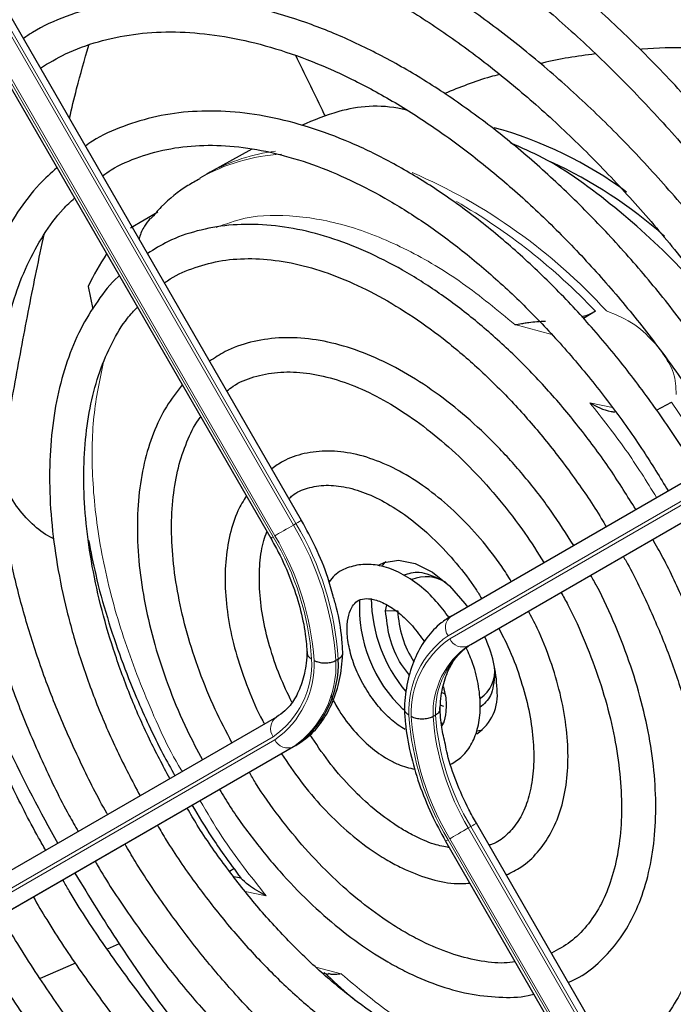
# Paper-space layout 'Blatt2' of a CAD drawing. Header units: millimetres. Extents: x 5 to 418, y 2 to 292.
# Tile 58 of 112: x 87.41 to 93.77, y 225.36 to 234.95. Entities that reach past the tile are written whole.
import ezdxf

# ---------------------------------------------------------------- set-up
doc = ezdxf.new("R2010")
doc.units = ezdxf.units.MM

psp = doc.layouts.new('Blatt2')

# ---------------------------------------------------------------- linework, layer by layer
at = {"color": 7, "linetype": 'Continuous', "lineweight": 25}
for p, q in [((90.1538, 230.0731), (86.1573, 236.9953)), ((85.8572, 236.8221), (89.8537, 229.8999)), ((89.6704, 233.6852), (89.2644, 233.4623)), ((89.2644, 233.4623), (89.2328, 233.4445)), ((89.2328, 233.4445), (89.1626, 233.404)), ((88.4895, 232.9213), (88.7533, 233.0752)), ((88.0775, 232.3508), (88.1222, 232.1305)), ((93.0143, 232.1099), (92.8987, 232.038)), ((91.6108, 229.1414), (95.6074, 231.4492)), ((91.8011, 228.8663), (95.7976, 231.1742)), ((93.6111, 231.1461), (93.7557, 231.2246)), ((90.9727, 229.1927), (90.9839, 229.2511)), ((90.5116, 228.7241), (90.488, 228.7105)), ((91.5243, 228.3996), (91.5481, 228.3844)), ((91.5404, 228.2611), (91.503, 228.2741)), ((91.4577, 228.1779), (91.4342, 228.1643)), ((89.9086, 228.1584), (85.9121, 225.8505)), ((91.5135, 228.1049), (91.5343, 228.0936)), ((91.865, 228.0241), (91.9154, 228.0361)), ((90.0989, 227.8833), (86.1024, 225.5754)), ((95.8525, 220.2026), (91.856, 227.1248)), ((91.5559, 226.9516), (95.5525, 220.0294)), ((89.4527, 226.6581), (89.4955, 226.6844)), ((88.3788, 225.9515), (88.2623, 225.9004)), ((87.9519, 225.7642), (87.6092, 225.6138)), ((90.3624, 225.6709), (90.417, 225.6567))]:
    psp.add_line(p, q, dxfattribs=at)
at = {"color": 7, "linetype": 'Continuous', "lineweight": 18}
for p, q in [((90.0753, 230.0278), (86.0788, 236.95)), ((86.1024, 236.9636), (90.0989, 230.0414)), ((89.8776, 229.9136), (85.8811, 236.8358)), ((85.8977, 236.8454), (89.8942, 229.9233)), ((92.5891, 231.8813), (92.2299, 231.9785)), ((95.5763, 231.2581), (91.5798, 228.9502)), ((91.5964, 228.9213), (95.593, 231.2292)), ((95.774, 231.1606), (91.7775, 228.8527)), ((92.9611, 231.2171), (93.1822, 231.1704)), ((90.0989, 230.0414), (90.0753, 230.0278)), ((90.9727, 229.1927), (91.0906, 229.1927)), ((91.8011, 228.8663), (91.7775, 228.8527)), ((85.8811, 225.6593), (89.8776, 227.9672)), ((89.8942, 227.9384), (85.8977, 225.6305)), ((86.0788, 225.5618), (90.0753, 227.8697)), ((90.0989, 227.8833), (90.0753, 227.8697)), ((91.8011, 227.0931), (91.7775, 227.0795)), ((91.7775, 227.0795), (95.774, 220.1573)), ((95.7976, 220.1709), (91.8011, 227.0931)), ((91.5798, 226.9653), (95.5763, 220.0431)), ((95.593, 220.0528), (91.5964, 226.975)), ((89.8092, 226.4199), (89.6061, 226.4628)), ((90.292, 225.7257), (90.5405, 225.6585))]:
    psp.add_line(p, q, dxfattribs=at)
at = {"color": 7, "linetype": 'Continuous', "lineweight": 18, "flags": 128}
for points in [[(93.7557, 231.2246), (94.0695, 230.7605), (94.1601, 230.6135)], [(89.8942, 229.9233), (89.9109, 229.9329), (89.931, 229.9445), (89.9538, 229.9576), (89.9783, 229.9718), (90.0037, 229.9865), (90.029, 230.0011), (90.0532, 230.015), (90.0753, 230.0278)], [(90.0989, 230.0414), (90.1181, 230.0525), (90.1338, 230.0615), (90.1452, 230.0681), (90.1519, 230.072), (90.1538, 230.0731)], [(91.856, 227.1248), (91.8541, 227.1237), (91.8474, 227.1198), (91.836, 227.1132), (91.8203, 227.1042), (91.8011, 227.0931)], [(91.7775, 227.0795), (91.7554, 227.0667), (91.7312, 227.0528), (91.7059, 227.0382), (91.6805, 227.0235), (91.656, 227.0093), (91.6332, 226.9962), (91.6131, 226.9846), (91.5964, 226.975)], [(91.5798, 226.9653), (91.5672, 226.9581), (91.5592, 226.9534), (91.556, 226.9516), (91.5559, 226.9516)]]:
    psp.add_lwpolyline(points, dxfattribs=at)
at = {"color": 7, "linetype": 'Continuous', "lineweight": 25, "flags": 128}
for points in [[(90.9102, 229.6412), (90.957, 229.6634), (91.0992, 229.6855), (91.2593, 229.6531), (91.4274, 229.5683), (91.5928, 229.4364), (91.7451, 229.2656), (91.7694, 229.2329)], [(90.9728, 229.6689), (90.9596, 229.6562), (90.9403, 229.635)]]:
    psp.add_lwpolyline(points, dxfattribs=at)
at = {"color": 7, "linetype": 'Continuous', "lineweight": 25}
for centre, radius, start, end in [((91.0044, 230.1462), 3.8866, 53.4485, 74.72547), ((90.5977, 229.3173), 4.6861, 48.72604, 64.9889), ((90.1193, 231.4024), 2.2513, 145.83955, 155.08414), ((91.365, 229.1747), 0.3507, 55.81024, 112.86683), ((92.0803, 229.2247), 1.3635, 176.72655, 226.86042), ((92.266, 229.3299), 1.4339, 180.69955, 220.10508), ((92.0797, 229.2327), 0.99, 182.31609, 212.78142), ((90.7443, 228.3929), 1.3132, 1.64984, 24.82643), ((89.5428, 228.6779), 0.9698, 304.98315, 2.73052), ((91.7118, 228.61), 0.3238, 304.5077, 6.80448), ((91.603, 228.3741), 0.4575, 304.20343, 7.10875), ((102.0472, 234.9759), 16.3785, 205.73768, 209.42324), ((102.0751, 234.9882), 16.4088, 210.57672, 213.41658), ((87.7256, 217.4995), 9.2753, 78.57755, 79.00227), ((101.311, 234.4521), 15.4758, 213.31781, 222.21309)]:
    psp.add_arc(centre, radius, start, end, dxfattribs=at)
at = {"color": 7, "linetype": 'Continuous', "lineweight": 18}
for centre, radius, start, end in [((90.1138, 231.9042), 1.7746, 96.9623, 118.59809), ((90.0605, 231.8181), 1.8224, 93.2506, 119.51711), ((89.0581, 228.4076), 5.4986, 42.35526, 66.72727), ((88.6584, 227.9759), 6.0053, 43.5031, 60.00238), ((87.5486, 228.5129), 2.9461, 3.84586, 30.94452), ((87.5721, 228.5265), 2.9461, 3.84586, 30.94452), ((107.2579, 199.7971), 34.7718, 119.98928, 120.03464), ((87.5774, 228.5356), 2.6814, 4.03412, 30.92588), ((87.5528, 228.5203), 2.7296, 3.99715, 30.92952), ((91.6928, 229.0299), 0.1383, 126.35124, 215.18509), ((92.0919, 228.2169), 0.8944, 124.92656, 182.49063), ((92.0988, 228.2016), 0.8777, 124.91275, 182.4318), ((92.2359, 228.1942), 0.8023, 124.84397, 182.13721), ((92.2595, 228.2078), 0.8023, 124.84397, 182.13721), ((91.722, 228.9794), 0.1384, 204.8163, 293.64307), ((89.3753, 228.687), 0.8777, 304.91275, 2.4318), ((89.3822, 228.6717), 0.8944, 304.92656, 2.49063), ((89.5193, 228.6643), 0.9698, 304.98315, 2.73052), ((93.9212, 228.3683), 2.7296, 183.99715, 210.92952), ((93.916, 228.3592), 2.4649, 184.21856, 210.90782), ((89.9906, 228.047), 0.1383, 126.35124, 215.18509), ((93.8967, 228.353), 2.6814, 184.03412, 210.92588), ((93.8924, 228.3456), 2.4649, 184.21856, 210.90782), ((90.0198, 227.9964), 0.1384, 204.8163, 293.64307)]:
    psp.add_arc(centre, radius, start, end, dxfattribs=at)
at = {"color": 7, "linetype": 'Continuous', "lineweight": 25}
for points, knots in [([(95.8233, 231.5739), (95.7534, 231.6932), (95.5638, 232.0162), (95.2266, 232.5236), (94.8169, 233.094), (94.3854, 233.6391), (93.9361, 234.1571), (93.4709, 234.6448), (92.9924, 235.0995), (92.5031, 235.5187), (92.0058, 235.9001), (91.503, 236.2416), (90.9974, 236.5411), (90.4917, 236.7969), (89.9886, 237.0075), (89.491, 237.1714), (89.0017, 237.2877), (88.5235, 237.3556), (88.0592, 237.3745), (87.6118, 237.3442), (87.1837, 237.2658), (86.7792, 237.1369), (86.4627, 237.0003), (86.2917, 236.8903), (86.2379, 236.8556)], [0, 0, 0, 0, 0.027836, 0.075404, 0.122977, 0.170555, 0.218143, 0.265742, 0.313355, 0.360985, 0.408634, 0.456301, 0.503986, 0.551687, 0.599395, 0.647094, 0.694763, 0.742373, 0.789887, 0.837268, 0.884487, 0.931535, 0.978434, 1, 1, 1, 1]), ([(86.4046, 236.5669), (86.4519, 236.5979), (86.6095, 236.701), (86.905, 236.828), (87.2882, 236.9481), (87.6948, 237.0182), (88.1203, 237.0412), (88.5625, 237.0164), (89.019, 236.9442), (89.4871, 236.825), (89.9644, 236.6595), (90.4483, 236.4486), (90.9362, 236.1933), (91.4251, 235.895), (91.9123, 235.5553), (92.395, 235.176), (92.8704, 234.7593), (93.3356, 234.3075), (93.7881, 233.8232), (94.2249, 233.3089), (94.6443, 232.7681), (95.0414, 232.2025), (95.3391, 231.7474), (95.4949, 231.4768), (95.5349, 231.4074)], [0, 0, 0, 0, 0.02099, 0.069851, 0.118688, 0.167389, 0.215899, 0.264215, 0.312366, 0.360395, 0.408346, 0.456251, 0.504137, 0.552018, 0.599903, 0.6478, 0.695711, 0.743637, 0.791578, 0.839533, 0.887498, 0.935471, 0.983451, 1, 1, 1, 1]), ([(95.2192, 231.2251), (95.1467, 231.3477), (94.9617, 231.6603), (94.6359, 232.1428), (94.2479, 232.6705), (93.839, 233.1722), (93.4129, 233.6457), (92.972, 234.0877), (92.5189, 234.4956), (92.0565, 234.8665), (91.5875, 235.1983), (91.1149, 235.4887), (90.6414, 235.7358), (90.17, 235.9377), (89.7036, 236.0931), (89.2454, 236.2007), (88.7984, 236.2597), (88.3656, 236.2696), (87.9504, 236.2299), (87.5547, 236.143), (87.1855, 236.0028), (86.9467, 235.8915), (86.8397, 235.8151), (86.839, 235.8146)], [0, 0, 0, 0, 0.032875, 0.083822, 0.134775, 0.185738, 0.236713, 0.287705, 0.338718, 0.389753, 0.440814, 0.491899, 0.543005, 0.594125, 0.645237, 0.696311, 0.747305, 0.798171, 0.848856, 0.899324, 0.949573, 0.99965, 1, 1, 1, 1]), ([(87.0089, 235.5203), (87.0653, 235.5566), (87.2247, 235.6592), (87.5156, 235.7778), (87.8771, 235.8787), (88.2612, 235.9299), (88.6633, 235.934), (89.0811, 235.8904), (89.512, 235.7996), (89.9531, 235.6623), (90.4018, 235.4793), (90.8553, 235.2516), (91.3106, 234.9807), (91.7646, 234.6681), (92.2145, 234.3158), (92.657, 233.9262), (93.0894, 233.5016), (93.5085, 233.0447), (93.9119, 232.5589), (94.2958, 232.0466), (94.6386, 231.5465), (94.8408, 231.21), (94.9316, 231.059)], [0, 0, 0, 0, 0.02882, 0.081368, 0.133858, 0.186143, 0.238166, 0.289941, 0.341521, 0.392971, 0.444344, 0.49568, 0.547008, 0.598338, 0.649681, 0.701044, 0.752426, 0.803828, 0.855246, 0.906678, 0.95812, 1, 1, 1, 1]), ([(94.6163, 230.8769), (94.5255, 231.0267), (94.3287, 231.3509), (93.9965, 231.8267), (93.6288, 232.3044), (93.2417, 232.7548), (92.8388, 233.1752), (92.4226, 233.5623), (91.9963, 233.9132), (91.5628, 234.2253), (91.1251, 234.4962), (90.6864, 234.7238), (90.2498, 234.906), (89.8186, 235.0414), (89.396, 235.1287), (88.9854, 235.1669), (88.5904, 235.1555), (88.2138, 235.0957), (87.8612, 234.9842), (87.6044, 234.8724), (87.4752, 234.7835), (87.4459, 234.7633)], [0, 0, 0, 0, 0.047335, 0.102503, 0.157679, 0.212871, 0.268083, 0.323322, 0.378591, 0.433894, 0.489232, 0.544601, 0.599988, 0.65536, 0.710671, 0.765857, 0.820841, 0.875554, 0.929964, 0.984107, 1, 1, 1, 1]), ([(87.6117, 234.4761), (87.692, 234.5244), (87.8685, 234.6304), (88.1721, 234.7389), (88.5136, 234.8114), (88.8758, 234.835), (89.2547, 234.8113), (89.6476, 234.7402), (90.0514, 234.6225), (90.4634, 234.459), (90.8805, 234.2508), (91.2994, 233.9995), (91.717, 233.7067), (92.13, 233.3746), (92.535, 233.0057), (92.9289, 232.6028), (93.3083, 232.1688), (93.6713, 231.7078), (94.0108, 231.2209), (94.2305, 230.8866), (94.3287, 230.712), (94.3292, 230.7111)], [0, 0, 0, 0, 0.0477318, 0.1049514, 0.1620014, 0.2187149, 0.2750606, 0.3311023, 0.3869354, 0.4426469, 0.4983018, 0.5539419, 0.6095855, 0.6652486, 0.7209379, 0.7766547, 0.8323968, 0.88816, 0.9439394, 0.9997292, 1, 1, 1, 1]), ([(87.8943, 233.9867), (87.917, 234.0828), (87.9744, 234.3255), (88.0416, 234.5573), (88.0823, 234.6972)], [0, 0, 0, 0, 0.3961702, 1, 1, 1, 1]), ([(93.0133, 234.613), (92.8399, 234.5901), (92.6602, 234.5664), (92.487, 234.5203), (92.4809, 234.5187)], [0, 0, 0, 0, 0.9648302, 1, 1, 1, 1]), ([(94.4984, 234.6486), (94.4583, 234.6525), (94.2663, 234.6712), (93.9223, 234.6746), (93.6123, 234.6725), (93.4565, 234.6569), (93.4507, 234.6563)], [0, 0, 0, 0, 0.113999, 0.545324, 0.983102, 1, 1, 1, 1]), ([(90.387, 234.0042), (90.3771, 234.0247), (90.2818, 234.2224), (90.1855, 234.4197), (90.0991, 234.5965)], [0, 0, 0, 0, 0.103823, 1, 1, 1, 1]), ([(92.0814, 234.4129), (92.0515, 234.4052), (91.8687, 234.3583), (91.6937, 234.2871), (91.5473, 234.2276)], [0, 0, 0, 0, 0.1634802, 1, 1, 1, 1]), ([(87.664, 226.8621), (87.6403, 226.9028), (87.5163, 227.1159), (87.3184, 227.515), (87.0743, 228.0548), (86.8636, 228.6003), (86.6853, 229.1457), (86.5413, 229.6871), (86.4325, 230.2202), (86.3598, 230.7406), (86.3235, 231.2442), (86.3238, 231.7272), (86.3603, 232.1857), (86.4326, 232.6162), (86.5398, 233.0155), (86.681, 233.3804), (86.8541, 233.71), (87.0614, 233.9967), (87.222, 234.1822), (87.3211, 234.2588), (87.3322, 234.2674)], [0, 0, 0, 0, 0.01444, 0.075617, 0.136785, 0.197937, 0.259068, 0.32017, 0.381239, 0.442268, 0.503257, 0.564207, 0.625127, 0.686037, 0.746963, 0.807957, 0.869101, 0.930499, 0.992258, 1, 1, 1, 1]), ([(91.1746, 234.0673), (91.1612, 234.0705), (90.9235, 234.1258), (90.5664, 234.0909), (90.2717, 233.9673), (90.154, 233.9179)], [0, 0, 0, 0, 0.034713, 0.614228, 1, 1, 1, 1]), ([(94.011, 230.5274), (93.9866, 230.5699), (93.8694, 230.7736), (93.6337, 231.1217), (93.3066, 231.5659), (92.9576, 231.9831), (92.5925, 232.3712), (92.2136, 232.7263), (91.8243, 233.0453), (91.4278, 233.3253), (91.0276, 233.5636), (90.6269, 233.7579), (90.2292, 233.9063), (89.8382, 234.0068), (89.4576, 234.0585), (89.0913, 234.0602), (88.7425, 234.0133), (88.4178, 233.914), (88.1861, 233.8139), (88.0727, 233.7333), (88.0499, 233.7171)], [0, 0, 0, 0, 0.0159769, 0.076619, 0.137271, 0.197942, 0.2586412, 0.3193773, 0.3801581, 0.4409891, 0.5018709, 0.5627956, 0.6237359, 0.6846297, 0.74539, 0.8059018, 0.8660482, 0.9257629, 0.9850862, 1, 1, 1, 1]), ([(94.4645, 231.7903), (94.2718, 232.0327), (93.8768, 232.5297), (93.2073, 233.1337), (92.6326, 233.5547), (92.2953, 233.7005), (92.1907, 233.7457)], [0, 0, 0, 0, 0.27983, 0.573837, 0.867844, 1, 1, 1, 1]), ([(88.2172, 233.4274), (88.245, 233.4472), (88.3554, 233.5259), (88.5754, 233.6172), (88.8753, 233.6994), (89.1984, 233.7311), (89.5387, 233.7159), (89.8933, 233.6533), (90.2589, 233.5442), (90.6324, 233.3896), (91.0105, 233.1906), (91.3896, 232.9491), (91.7662, 232.667), (92.1366, 232.3468), (92.4972, 231.9915), (92.8446, 231.6044), (93.1748, 231.1887), (93.4707, 230.774), (93.6441, 230.4904), (93.7231, 230.3611)], [0, 0, 0, 0, 0.0213, 0.084609, 0.147915, 0.210788, 0.273103, 0.334941, 0.396461, 0.457805, 0.519077, 0.580333, 0.641603, 0.702907, 0.764251, 0.825634, 0.887048, 0.948488, 1, 1, 1, 1]), ([(87.7718, 233.5059), (87.714, 233.4538), (87.5729, 233.3267), (87.3845, 233.0766), (87.2038, 232.7651), (87.0588, 232.4151), (86.9494, 232.0314), (86.8773, 231.6169), (86.843, 231.1757), (86.8467, 230.712), (86.8885, 230.2299), (86.9677, 229.7341), (87.0833, 229.2288), (87.2346, 228.7186), (87.4193, 228.2076), (87.6382, 227.7015), (87.8263, 227.3121), (87.9497, 227.0978), (87.9802, 227.0448)], [0, 0, 0, 0, 0.045337, 0.11062, 0.176282, 0.242384, 0.308874, 0.375644, 0.442577, 0.509583, 0.576595, 0.64358, 0.710528, 0.777438, 0.844314, 0.911165, 0.977999, 1, 1, 1, 1]), ([(89.1651, 233.3983), (89.1254, 233.3767), (88.9888, 233.3025), (88.8265, 233.1721), (88.7199, 233.0487), (88.6867, 233.0101)], [0, 0, 0, 0, 0.2200928, 0.7564213, 1, 1, 1, 1]), ([(88.2664, 227.21), (88.2636, 227.2147), (88.1689, 227.3751), (88.0065, 227.7045), (87.7845, 228.1936), (87.5968, 228.6886), (87.4415, 229.1826), (87.3208, 229.6714), (87.2356, 230.15), (87.1866, 230.6139), (87.174, 231.0586), (87.1976, 231.4799), (87.2569, 231.8737), (87.351, 232.2364), (87.4782, 232.5654), (87.639, 232.8555), (87.7941, 233.0718), (87.9057, 233.1745), (87.9432, 233.2091)], [0, 0, 0, 0, 0.002079, 0.070996, 0.1399, 0.208781, 0.277628, 0.346429, 0.415177, 0.483863, 0.552488, 0.62106, 0.689605, 0.758159, 0.826801, 0.895661, 0.964912, 1, 1, 1, 1]), ([(88.6815, 233.0141), (88.6619, 232.9891), (88.6189, 232.9344), (88.5837, 232.8614), (88.5735, 232.8168), (88.5724, 232.8121)], [0, 0, 0, 0, 0.4283786, 0.9395852, 1, 1, 1, 1]), ([(93.4081, 230.1792), (93.3272, 230.309), (93.1584, 230.5794), (92.8725, 230.9653), (92.5612, 231.3374), (92.2327, 231.6792), (91.8913, 231.9875), (91.5402, 232.2587), (91.1832, 232.4895), (90.824, 232.6773), (90.4664, 232.8193), (90.1145, 232.9137), (89.7725, 232.9586), (89.4446, 232.9538), (89.1366, 232.8975), (88.8699, 232.8055), (88.7195, 232.7114), (88.6541, 232.6706)], [0, 0, 0, 0, 0.062858, 0.131038, 0.199246, 0.2675, 0.335815, 0.404205, 0.472678, 0.541229, 0.609831, 0.678385, 0.746745, 0.814711, 0.882086, 0.948789, 1, 1, 1, 1]), ([(87.2299, 230.699), (87.2756, 230.9393), (87.3673, 231.4214), (87.4983, 232.1472), (87.5973, 232.6196), (87.6466, 232.8548)], [0, 0, 0, 0, 0.33288, 0.667872, 1, 1, 1, 1]), ([(88.8202, 232.3829), (88.8292, 232.39), (88.9082, 232.4524), (89.0826, 232.5277), (89.3435, 232.604), (89.6291, 232.6287), (89.9315, 232.6069), (90.2476, 232.5378), (90.5734, 232.4228), (90.9057, 232.263), (91.2404, 232.0601), (91.5737, 231.8161), (91.9014, 231.5339), (92.2192, 231.2166), (92.5241, 230.8683), (92.8092, 230.4915), (93.0082, 230.2036), (93.1032, 230.0384), (93.1184, 230.0119)], [0, 0, 0, 0, 0.009214, 0.081011, 0.153071, 0.224451, 0.2949, 0.364606, 0.433868, 0.502926, 0.57193, 0.640938, 0.709995, 0.779115, 0.848296, 0.917527, 0.986793, 1, 1, 1, 1]), ([(88.3793, 232.4537), (88.3752, 232.4502), (88.2944, 232.3825), (88.1652, 232.2111), (87.9969, 231.9398), (87.8666, 231.6268), (87.7714, 231.2811), (87.7138, 230.9049), (87.6943, 230.5032), (87.7131, 230.0805), (87.7697, 229.642), (87.8634, 229.1926), (87.9928, 228.7374), (88.157, 228.2815), (88.351, 227.8299), (88.5051, 227.5377), (88.5819, 227.3922)], [0, 0, 0, 0, 0.004033, 0.07871, 0.15389, 0.229752, 0.306249, 0.383198, 0.460397, 0.537693, 0.614972, 0.6922, 0.769368, 0.846482, 0.923554, 1, 1, 1, 1]), ([(88.8716, 227.5595), (88.8035, 227.6874), (88.6603, 227.9565), (88.4774, 228.3787), (88.3177, 228.8166), (88.1922, 229.2526), (88.1015, 229.6807), (88.0467, 230.0958), (88.028, 230.4926), (88.0454, 230.8664), (88.0982, 231.2123), (88.1848, 231.5271), (88.3053, 231.8049), (88.429, 232.0141), (88.5225, 232.1137), (88.5554, 232.1487)], [0, 0, 0, 0, 0.072943, 0.153521, 0.234056, 0.314528, 0.394918, 0.475208, 0.555393, 0.63548, 0.715511, 0.795552, 0.875749, 0.95636, 1, 1, 1, 1]), ([(92.8817, 232.056), (92.8997, 232.061), (92.9495, 232.0747), (92.989, 232.0962), (93.0143, 232.1099)], [0, 0, 0, 0, 0.362002, 1, 1, 1, 1]), ([(92.2299, 231.9785), (92.2512, 231.9817), (92.2859, 231.987), (92.334, 231.9954), (92.4069, 232.0076), (92.4726, 232.0104), (92.5283, 232.0128)], [0, 0, 0, 0, 0.259433, 0.424802, 0.511819, 1, 1, 1, 1]), ([(92.8036, 229.8301), (92.7316, 229.9429), (92.5826, 230.1761), (92.3279, 230.503), (92.0511, 230.8109), (91.7589, 231.0862), (91.4561, 231.3253), (91.1465, 231.5242), (90.8344, 231.6795), (90.5243, 231.7883), (90.221, 231.848), (89.9296, 231.8574), (89.657, 231.8141), (89.4304, 231.737), (89.3082, 231.6553), (89.2592, 231.6225)], [0, 0, 0, 0, 0.074384, 0.153857, 0.233394, 0.313032, 0.392803, 0.472727, 0.552799, 0.632945, 0.712925, 0.792378, 0.870881, 0.948205, 1, 1, 1, 1]), ([(89.4263, 231.3331), (89.4461, 231.3489), (89.5243, 231.4114), (89.6874, 231.475), (89.9148, 231.5218), (90.165, 231.5181), (90.4297, 231.4679), (90.705, 231.3717), (90.9865, 231.2311), (91.2701, 231.0479), (91.551, 230.8249), (91.8245, 230.5654), (92.0851, 230.2731), (92.3185, 229.9716), (92.4526, 229.7598), (92.5139, 229.6628)], [0, 0, 0, 0, 0.028972, 0.114279, 0.199798, 0.283623, 0.365764, 0.446914, 0.527654, 0.608306, 0.688988, 0.769775, 0.850678, 0.931679, 1, 1, 1, 1]), ([(88.9922, 231.3921), (88.9385, 231.3236), (88.8288, 231.1835), (88.7064, 230.9255), (88.6159, 230.6333), (88.5634, 230.3095), (88.549, 229.9601), (88.5731, 229.5906), (88.6353, 229.207), (88.7339, 228.8152), (88.8684, 228.4216), (89.0192, 228.061), (89.1377, 227.8387), (89.1889, 227.7427)], [0, 0, 0, 0, 0.087458, 0.178657, 0.271088, 0.364497, 0.458466, 0.552645, 0.646789, 0.740833, 0.834772, 0.928628, 1, 1, 1, 1]), ([(92.9611, 231.2171), (93.0252, 231.1822), (93.0996, 231.1417), (93.1924, 231.1305), (93.2053, 231.1289)], [0, 0, 0, 0, 0.8612494, 1, 1, 1, 1]), ([(89.4765, 227.9088), (89.4205, 228.0165), (89.3016, 228.2449), (89.1559, 228.6041), (89.0347, 228.9762), (88.9485, 229.3426), (88.8976, 229.6965), (88.8826, 230.032), (88.9033, 230.3429), (88.9576, 230.6255), (89.0475, 230.8694), (89.1208, 231.0211), (89.1703, 231.0791), (89.1719, 231.0809)], [0, 0, 0, 0, 0.090298, 0.19153, 0.29266, 0.393638, 0.494422, 0.594988, 0.69535, 0.795611, 0.895939, 0.99677, 1, 1, 1, 1]), ([(87.7433, 229.8926), (87.7157, 229.9067), (87.6246, 229.953), (87.4892, 230.0732), (87.3597, 230.2294), (87.2696, 230.3948), (87.226, 230.5314), (87.2207, 230.6412), (87.2279, 230.6865), (87.2299, 230.699)], [0, 0, 0, 0, 0.108489, 0.357548, 0.606037, 0.752666, 0.900362, 0.972485, 1, 1, 1, 1]), ([(92.1957, 229.4791), (92.1652, 229.5284), (92.0738, 229.6762), (91.8954, 229.8999), (91.6676, 230.1436), (91.4245, 230.3525), (91.1724, 230.5228), (90.9158, 230.6497), (90.6604, 230.7288), (90.412, 230.7573), (90.1801, 230.731), (89.9938, 230.6699), (89.8994, 230.6003), (89.8643, 230.5744)], [0, 0, 0, 0, 0.04971, 0.148978, 0.248408, 0.348108, 0.448168, 0.548614, 0.64925, 0.749315, 0.847677, 0.943478, 1, 1, 1, 1]), ([(90.0314, 230.285), (90.0424, 230.2956), (90.0941, 230.3456), (90.211, 230.3926), (90.3856, 230.4232), (90.5856, 230.4028), (90.7977, 230.3368), (91.0169, 230.2266), (91.2379, 230.0746), (91.4555, 229.8844), (91.6615, 229.6592), (91.8143, 229.4655), (91.8886, 229.3433), (91.9073, 229.3126)], [0, 0, 0, 0, 0.029258, 0.138407, 0.250078, 0.356664, 0.459361, 0.560618, 0.661623, 0.762745, 0.864149, 0.965811, 1, 1, 1, 1]), ([(89.6165, 230.3107), (89.5876, 230.2639), (89.5181, 230.1513), (89.4505, 229.9345), (89.4088, 229.6705), (89.4069, 229.3801), (89.4438, 229.0726), (89.5176, 228.7549), (89.6298, 228.4363), (89.7237, 228.2126), (89.7871, 228.1018), (89.793, 228.0916)], [0, 0, 0, 0, 0.088797, 0.21354, 0.340937, 0.469926, 0.599428, 0.728789, 0.857907, 0.986829, 1, 1, 1, 1]), ([(90.4617, 229.336), (90.4454, 229.3961), (90.4023, 229.5551), (90.2987, 229.8052), (90.2005, 229.9867), (90.1538, 230.0731)], [0, 0, 0, 0, 0.241522, 0.639043, 1, 1, 1, 1]), ([(90.0593, 228.3033), (90.0187, 228.3886), (89.9323, 228.5701), (89.8377, 228.8529), (89.7708, 229.1395), (89.7394, 229.4124), (89.7445, 229.6607), (89.7716, 229.8472), (89.8063, 229.9349), (89.8174, 229.9628)], [0, 0, 0, 0, 0.1405925, 0.2989942, 0.4569388, 0.6142539, 0.7708517, 0.9268908, 1, 1, 1, 1]), ([(88.0808, 229.8802), (88.1022, 229.7688), (88.15, 229.5196), (88.2577, 229.1323), (88.3917, 228.7315), (88.5302, 228.3815), (88.6683, 228.0736), (88.7914, 227.8195), (88.8812, 227.6581), (88.9204, 227.5877)], [0, 0, 0, 0, 0.146263, 0.327257, 0.500767, 0.664233, 0.781127, 0.904457, 1, 1, 1, 1]), ([(89.8537, 229.8999), (89.8788, 229.8549), (89.9519, 229.7236), (90.0525, 229.4972), (90.1412, 229.2275), (90.1936, 228.9823), (90.204, 228.8367), (90.2086, 228.7728)], [0, 0, 0, 0, 0.121243, 0.354097, 0.586718, 0.818525, 1, 1, 1, 1]), ([(93.3548, 224.5287), (93.3897, 224.5447), (93.5148, 224.6022), (93.7033, 224.7492), (93.9162, 224.9657), (94.0953, 225.2254), (94.241, 225.5222), (94.3511, 225.8545), (94.4244, 226.2186), (94.4598, 226.6103), (94.4569, 227.0249), (94.416, 227.4574), (94.3376, 227.9029), (94.2227, 228.3562), (94.0733, 228.8127), (93.889, 229.2663), (93.7213, 229.6273), (93.6059, 229.8305), (93.5725, 229.8893)], [0, 0, 0, 0, 0.0254322, 0.0914401, 0.1574221, 0.2237201, 0.2905828, 0.3580449, 0.4259813, 0.4942107, 0.5625754, 0.6309603, 0.6993083, 0.7676043, 0.835849, 0.9040516, 0.9722252, 1, 1, 1, 1]), ([(93.2857, 229.7236), (93.295, 229.7077), (93.3851, 229.5535), (93.5307, 229.2481), (93.7171, 228.8131), (93.8688, 228.3746), (93.9874, 227.94), (94.0706, 227.5141), (94.1178, 227.1024), (94.1289, 226.71), (94.104, 226.3418), (94.044, 226.002), (93.9501, 225.6947), (93.8239, 225.4233), (93.6675, 225.1889), (93.4799, 224.9974), (93.3195, 224.8731), (93.2134, 224.8279), (93.1883, 224.8172)], [0, 0, 0, 0, 0.007987, 0.077271, 0.146533, 0.215753, 0.284916, 0.354005, 0.423006, 0.491916, 0.560748, 0.629544, 0.698364, 0.767357, 0.836765, 0.906897, 0.977993, 1, 1, 1, 1]), ([(91.5905, 229.1274), (91.55, 229.1817), (91.462, 229.2997), (91.3016, 229.4465), (91.1219, 229.565), (90.9416, 229.6337), (90.7699, 229.6527), (90.6127, 229.6228), (90.4908, 229.562), (90.4386, 229.498), (90.4211, 229.4765)], [0, 0, 0, 0, 0.121104, 0.26353, 0.407617, 0.553734, 0.681749, 0.803792, 0.934198, 1, 1, 1, 1]), ([(91.1474, 229.5398), (91.1961, 229.5569), (91.2998, 229.5933), (91.4327, 229.5316), (91.503, 229.4989)], [0, 0, 0, 0, 0.470262, 1, 1, 1, 1]), ([(92.7502, 225.5761), (92.7864, 225.5922), (92.9018, 225.6437), (93.0687, 225.7798), (93.2466, 225.9779), (93.39, 226.2174), (93.4989, 226.4923), (93.5713, 226.8003), (93.6059, 227.1369), (93.6019, 227.4966), (93.5596, 227.8736), (93.4798, 228.2617), (93.3645, 228.6554), (93.2132, 229.0477), (93.0797, 229.3449), (92.9886, 229.5048), (92.9683, 229.5403)], [0, 0, 0, 0, 0.034804, 0.110957, 0.187067, 0.263784, 0.341517, 0.420224, 0.499594, 0.579283, 0.659033, 0.738718, 0.818313, 0.897826, 0.977281, 1, 1, 1, 1]), ([(90.5558, 228.7781), (90.5528, 228.8276), (90.5441, 228.9706), (90.5156, 229.1584), (90.4736, 229.2969), (90.4617, 229.336)], [0, 0, 0, 0, 0.275641, 0.795667, 1, 1, 1, 1]), ([(92.6794, 229.3735), (92.7022, 229.3331), (92.792, 229.1739), (92.9203, 228.8841), (93.0607, 228.512), (93.1658, 228.1414), (93.2364, 227.7799), (93.2711, 227.4334), (93.2701, 227.1082), (93.2339, 226.8097), (93.164, 226.5429), (93.0628, 226.3114), (92.9318, 226.1186), (92.7753, 225.9627), (92.6493, 225.8945), (92.5861, 225.8602)], [0, 0, 0, 0, 0.027614, 0.108697, 0.189719, 0.270641, 0.351426, 0.432043, 0.512486, 0.59279, 0.673063, 0.753515, 0.834611, 0.917039, 1, 1, 1, 1]), ([(91.1621, 228.0374), (91.14, 228.0512), (91.0749, 228.0915), (90.9635, 228.189), (90.8399, 228.3357), (90.7339, 228.5064), (90.6542, 228.6881), (90.6063, 228.8666), (90.5921, 229.0273), (90.609, 229.1569), (90.6485, 229.245), (90.6971, 229.2925), (90.7554, 229.3147), (90.852, 229.31), (90.9716, 229.2653), (91.1046, 229.1758), (91.2365, 229.0508), (91.3125, 228.9447), (91.3507, 228.8913)], [0, 0, 0, 0, 0.032778, 0.096298, 0.160575, 0.225403, 0.29037, 0.354897, 0.418511, 0.481016, 0.543198, 0.607254, 0.68171, 0.742597, 0.808137, 0.871777, 0.935579, 1, 1, 1, 1]), ([(91.205, 228.5662), (91.1784, 228.5999), (91.0922, 228.709), (90.9981, 228.9401), (90.9812, 229.1085), (90.9727, 229.1927)], [0, 0, 0, 0, 0.182718, 0.591359, 1, 1, 1, 1]), ([(91.6108, 229.1413), (91.5778, 229.1202), (91.4885, 229.063), (91.3669, 228.9341), (91.2583, 228.7496), (91.1865, 228.5332), (91.1597, 228.3542), (91.1548, 228.2512), (91.154, 228.2327)], [0, 0, 0, 0, 0.120337, 0.325835, 0.532783, 0.744527, 0.954131, 1, 1, 1, 1]), ([(92.1461, 226.6223), (92.1955, 226.6457), (92.3097, 226.6999), (92.4562, 226.8383), (92.5851, 227.0219), (92.6785, 227.2422), (92.7356, 227.4944), (92.7546, 227.7744), (92.7345, 228.0754), (92.6765, 228.3896), (92.5806, 228.7088), (92.4754, 228.9789), (92.3916, 229.1358), (92.3624, 229.1904)], [0, 0, 0, 0, 0.070989, 0.164196, 0.25756, 0.352629, 0.449898, 0.548788, 0.648408, 0.74807, 0.847559, 0.946872, 1, 1, 1, 1]), ([(92.0738, 229.0238), (92.1047, 228.9644), (92.185, 228.8101), (92.2816, 228.5525), (92.3634, 228.2622), (92.4091, 227.9827), (92.4198, 227.7225), (92.3961, 227.4888), (92.3404, 227.2884), (92.257, 227.1243), (92.146, 227.0024), (92.0543, 226.9318), (91.9894, 226.9151), (91.9787, 226.9123)], [0, 0, 0, 0, 0.063601, 0.165373, 0.266904, 0.368074, 0.468795, 0.569085, 0.669207, 0.76971, 0.872125, 0.978915, 1, 1, 1, 1]), ([(91.5011, 228.2267), (91.5036, 228.2649), (91.511, 228.3761), (91.5481, 228.5382), (91.6199, 228.6949), (91.7058, 228.8026), (91.7728, 228.8474), (91.8011, 228.8663)], [0, 0, 0, 0, 0.121998, 0.35528, 0.588901, 0.826298, 1, 1, 1, 1]), ([(90.2086, 228.798), (90.2061, 228.7598), (90.1987, 228.6485), (90.1616, 228.4865), (90.0899, 228.3297), (90.0039, 228.2221), (89.9369, 228.1773), (89.9086, 228.1584)], [0, 0, 0, 0, 0.121998, 0.35528, 0.588901, 0.826298, 1, 1, 1, 1]), ([(90.0989, 227.8833), (90.1319, 227.9044), (90.2212, 227.9616), (90.3428, 228.0906), (90.4515, 228.275), (90.5232, 228.4915), (90.5501, 228.6704), (90.5549, 228.7734), (90.5558, 228.7919)], [0, 0, 0, 0, 0.120337, 0.325835, 0.532783, 0.744527, 0.954131, 1, 1, 1, 1]), ([(90.2085, 228.7836), (90.2084, 228.7827), (90.208, 228.7768), (90.2114, 228.7662), (90.2189, 228.7521), (90.2291, 228.7408), (90.2398, 228.732), (90.2471, 228.7271), (90.2514, 228.7246), (90.2522, 228.7242)], [0, 0, 0, 0, 0.043164, 0.266738, 0.48434, 0.708238, 0.839781, 0.97267, 1, 1, 1, 1]), ([(90.5116, 228.7241), (90.5172, 228.7277), (90.5285, 228.7349), (90.5412, 228.7475), (90.5502, 228.7612), (90.5549, 228.7733), (90.5549, 228.7808), (90.5549, 228.7833)], [0, 0, 0, 0, 0.218214, 0.442758, 0.660971, 0.885507, 1, 1, 1, 1]), ([(91.6059, 227.6991), (91.6451, 227.723), (91.7289, 227.7742), (91.8181, 227.9022), (91.8777, 228.0612), (91.9002, 228.2483), (91.883, 228.4568), (91.8359, 228.6574), (91.7806, 228.782), (91.7575, 228.8341)], [0, 0, 0, 0, 0.12448, 0.266559, 0.411606, 0.564488, 0.723656, 0.884548, 1, 1, 1, 1]), ([(90.2758, 228.7106), (90.2765, 228.7101), (90.2808, 228.7077), (90.2893, 228.7035), (90.3043, 228.6974), (90.3239, 228.6915), (90.3479, 228.687), (90.3732, 228.6849), (90.3984, 228.6853), (90.4234, 228.6881), (90.447, 228.6933), (90.4692, 228.7006), (90.4817, 228.7072), (90.488, 228.7105)], [0, 0, 0, 0, 0.01342, 0.077283, 0.141796, 0.247648, 0.356562, 0.462304, 0.571105, 0.676797, 0.78555, 0.891242, 1, 1, 1, 1]), ([(92.0334, 228.5804), (92.0266, 228.503), (92.0138, 228.3583), (91.9314, 228.2872), (91.893, 228.2542)], [0, 0, 0, 0, 0.534725, 1, 1, 1, 1]), ([(90.4394, 228.369), (90.4608, 228.3266), (90.518, 228.2131), (90.6426, 228.0468), (90.7997, 227.8833), (90.9219, 227.7924), (91.0193, 227.7344), (91.1148, 227.6845), (91.2035, 227.664), (91.2588, 227.6512)], [0, 0, 0, 0, 0.115772, 0.309757, 0.504702, 0.690871, 0.718511, 0.824468, 1, 1, 1, 1]), ([(91.5353, 228.4527), (91.5424, 228.4227), (91.5633, 228.3352), (91.5616, 228.2117), (91.5439, 228.1113), (91.524, 228.0794), (91.5182, 228.0702)], [0, 0, 0, 0, 0.179637, 0.523495, 0.861797, 1, 1, 1, 1]), ([(91.1539, 228.2466), (91.1568, 228.197), (91.165, 228.0541), (91.2082, 227.8067), (91.2946, 227.5085), (91.4103, 227.2195), (91.509, 227.038), (91.5559, 226.9516)], [0, 0, 0, 0, 0.119661, 0.345415, 0.570792, 0.795741, 1, 1, 1, 1]), ([(91.1983, 228.178), (91.1975, 228.1784), (91.1933, 228.1809), (91.186, 228.1858), (91.1754, 228.1945), (91.1651, 228.2058), (91.1577, 228.2197), (91.1542, 228.2304), (91.1546, 228.2362), (91.1547, 228.2372)], [0, 0, 0, 0, 0.027692, 0.159469, 0.292587, 0.511005, 0.735743, 0.953935, 1, 1, 1, 1]), ([(91.501, 228.2364), (91.501, 228.2341), (91.501, 228.227), (91.4964, 228.2152), (91.4876, 228.2016), (91.4748, 228.1888), (91.4635, 228.1816), (91.4577, 228.1779)], [0, 0, 0, 0, 0.106275, 0.326515, 0.55313, 0.77337, 1, 1, 1, 1]), ([(91.5537, 227.893), (91.5408, 227.9486), (91.5118, 228.0731), (91.5049, 228.1882), (91.5011, 228.2518)], [0, 0, 0, 0, 0.446374, 1, 1, 1, 1]), ([(91.4342, 228.1643), (91.428, 228.1611), (91.4155, 228.1545), (91.3936, 228.1472), (91.3699, 228.1419), (91.3451, 228.1391), (91.3196, 228.1387), (91.2946, 228.1407), (91.2703, 228.1452), (91.2507, 228.1511), (91.2354, 228.1573), (91.227, 228.1615), (91.2226, 228.164), (91.2219, 228.1644)], [0, 0, 0, 0, 0.105647, 0.214359, 0.320006, 0.428712, 0.534438, 0.643221, 0.749098, 0.858039, 0.922043, 0.986702, 1, 1, 1, 1]), ([(91.5927, 226.8878), (91.5444, 226.897), (91.4302, 226.9187), (91.2813, 226.985), (91.1474, 227.0581), (91.0129, 227.1423), (90.8278, 227.2837), (90.6144, 227.4891), (90.412, 227.7245), (90.2935, 227.9013), (90.2344, 227.9895)], [0, 0, 0, 0, 0.112168, 0.264833, 0.312906, 0.391862, 0.543416, 0.695468, 0.84795, 1, 1, 1, 1]), ([(91.856, 227.1248), (91.8309, 227.1698), (91.7577, 227.3011), (91.6588, 227.5269), (91.583, 227.742), (91.5599, 227.861), (91.5537, 227.893)], [0, 0, 0, 0, 0.180366, 0.526768, 0.872823, 1, 1, 1, 1]), ([(89.9592, 227.8026), (90.0192, 227.7127), (90.1433, 227.5265), (90.3591, 227.2737), (90.5941, 227.0444), (90.809, 226.8771), (90.9888, 226.7635), (91.1706, 226.667), (91.3866, 226.584), (91.61, 226.5337), (91.7414, 226.5397), (91.7924, 226.542)], [0, 0, 0, 0, 0.120708, 0.249746, 0.379057, 0.508773, 0.587522, 0.656403, 0.78692, 0.917396, 1, 1, 1, 1]), ([(92.2349, 225.7756), (92.1994, 225.7712), (92.0868, 225.7572), (91.8744, 225.7834), (91.6054, 225.8525), (91.3653, 225.9532), (91.1677, 226.0588), (90.9696, 226.1807), (90.7319, 226.3535), (90.4547, 226.5971), (90.1871, 226.8748), (89.9362, 227.1836), (89.7539, 227.4349), (89.6647, 227.5866), (89.6446, 227.621)], [0, 0, 0, 0, 0.047799, 0.151464, 0.253393, 0.354451, 0.41296, 0.46559, 0.566257, 0.667097, 0.768083, 0.869204, 0.970426, 1, 1, 1, 1]), ([(89.3565, 227.4546), (89.3903, 227.398), (89.4976, 227.2186), (89.7048, 226.9367), (89.9724, 226.6147), (90.2583, 226.3236), (90.5564, 226.0667), (90.8044, 225.8902), (91.006, 225.7677), (91.2087, 225.6584), (91.4712, 225.5461), (91.779, 225.4595), (92.0759, 225.4272), (92.2898, 225.4291), (92.3968, 225.4576), (92.4156, 225.4626)], [0, 0, 0, 0, 0.043227, 0.137062, 0.230954, 0.324945, 0.419075, 0.513378, 0.553496, 0.603349, 0.697902, 0.792503, 0.886726, 0.980084, 1, 1, 1, 1]), ([(92.8544, 224.7026), (92.8202, 224.6938), (92.6983, 224.6622), (92.4654, 224.6568), (92.161, 224.6865), (91.8423, 224.7659), (91.5208, 224.888), (91.2922, 225.0032), (91.1164, 225.1035), (90.9343, 225.2145), (90.6534, 225.4127), (90.3243, 225.687), (90.004, 225.9973), (89.6962, 226.3394), (89.4065, 226.7106), (89.1864, 227.0234), (89.0728, 227.2167), (89.0403, 227.272)], [0, 0, 0, 0, 0.032329, 0.115134, 0.196873, 0.277819, 0.358317, 0.434253, 0.443254, 0.485269, 0.565494, 0.645808, 0.726194, 0.806653, 0.887173, 0.967737, 1, 1, 1, 1]), ([(89.088, 227.2996), (89.1498, 227.1971), (89.2484, 227.0336), (89.4088, 226.7992), (89.5066, 226.668), (89.5623, 226.5932)], [0, 0, 0, 0, 0.419366, 0.66906, 1, 1, 1, 1]), ([(88.7514, 227.1052), (88.7796, 227.0568), (88.8914, 226.8649), (89.1127, 226.5478), (89.4117, 226.1596), (89.7312, 225.8), (90.0653, 225.4716), (90.4112, 225.1783), (90.723, 224.9539), (90.9816, 224.7943), (91.241, 224.653), (91.5432, 224.5171), (91.8979, 224.4029), (92.2448, 224.3366), (92.5781, 224.3232), (92.8409, 224.3446), (92.9835, 224.3887), (93.0277, 224.4024)], [0, 0, 0, 0, 0.026021, 0.103081, 0.180162, 0.257284, 0.334465, 0.411723, 0.489069, 0.538868, 0.579706, 0.657194, 0.734725, 0.812115, 0.889159, 0.965619, 1, 1, 1, 1]), ([(93.4681, 223.6395), (93.4541, 223.6344), (93.3443, 223.5945), (93.116, 223.5644), (92.7856, 223.5532), (92.437, 223.594), (92.0765, 223.6805), (91.7063, 223.8133), (91.3998, 223.9581), (91.1519, 224.0951), (90.9037, 224.2456), (90.5854, 224.4655), (90.2114, 224.7663), (89.8453, 225.1039), (89.4907, 225.475), (89.1507, 225.8761), (88.8306, 226.3046), (88.591, 226.6553), (88.4679, 226.8673), (88.4356, 226.9228)], [0, 0, 0, 0, 0.010331, 0.081097, 0.151268, 0.220842, 0.28997, 0.358829, 0.427557, 0.457972, 0.493968, 0.562628, 0.631343, 0.700101, 0.768903, 0.837746, 0.906621, 0.975519, 1, 1, 1, 1]), ([(88.1449, 226.7549), (88.1516, 226.7431), (88.2498, 226.5694), (88.4642, 226.2488), (88.7866, 225.7998), (89.1322, 225.3775), (89.4944, 224.9835), (89.8709, 224.6219), (90.2585, 224.2958), (90.6346, 224.0221), (90.9517, 223.8241), (91.2696, 223.6498), (91.6069, 223.4934), (92.0035, 223.354), (92.3927, 223.2628), (92.7712, 223.2201), (93.1335, 223.2297), (93.424, 223.271), (93.5841, 223.3276), (93.6374, 223.3464)], [0, 0, 0, 0, 0.00489, 0.071718, 0.138555, 0.205411, 0.272296, 0.33922, 0.406191, 0.473218, 0.530554, 0.565918, 0.633038, 0.700192, 0.767278, 0.834196, 0.900813, 0.967008, 1, 1, 1, 1]), ([(94.0757, 222.5873), (94.0225, 222.568), (93.8628, 222.5103), (93.5715, 222.4648), (93.2068, 222.4487), (92.8246, 222.4826), (92.4293, 222.563), (92.0236, 222.6901), (91.6177, 222.8596), (91.3292, 223.0087), (91.1066, 223.1358), (90.8764, 223.2747), (90.5245, 223.5142), (90.1104, 223.8385), (89.7036, 224.2002), (89.3071, 224.5965), (88.9245, 225.0244), (88.5581, 225.4803), (88.2134, 225.9623), (87.9702, 226.3285), (87.8509, 226.5375), (87.8304, 226.5733)], [0, 0, 0, 0, 0.031219, 0.093709, 0.155812, 0.217519, 0.278913, 0.340099, 0.401169, 0.458925, 0.466609, 0.498605, 0.559596, 0.620625, 0.681681, 0.742768, 0.803883, 0.865022, 0.92618, 0.987351, 1, 1, 1, 1]), ([(89.8092, 226.4199), (89.7471, 226.4545), (89.6439, 226.5119), (89.5857, 226.5686), (89.5625, 226.5911)], [0, 0, 0, 0, 0.602753, 1, 1, 1, 1]), ([(87.5428, 226.4072), (87.5855, 226.3338), (87.7309, 226.0838), (88.0056, 225.6754), (88.3634, 225.1865), (88.7428, 224.7239), (89.1389, 224.2898), (89.5496, 223.8877), (89.9718, 223.5204), (90.4025, 223.1909), (90.7453, 222.9635), (91.0202, 222.7998), (91.2955, 222.6482), (91.6645, 222.4732), (92.0991, 222.3115), (92.527, 222.1972), (92.9446, 222.1317), (93.3491, 222.1147), (93.7351, 222.15), (94.0352, 222.2095), (94.1972, 222.2743), (94.2453, 222.2935)], [0, 0, 0, 0, 0.024893, 0.084681, 0.144477, 0.204286, 0.264115, 0.32397, 0.383856, 0.443777, 0.503736, 0.525177, 0.556785, 0.616785, 0.676812, 0.736803, 0.796699, 0.856424, 0.915894, 0.975048, 1, 1, 1, 1]), ([(94.6838, 221.534), (94.6492, 221.5194), (94.5013, 221.4573), (94.216, 221.3949), (93.8303, 221.3486), (93.425, 221.3533), (93.0049, 221.4047), (92.5721, 221.5034), (92.1295, 221.6485), (91.6877, 221.8357), (91.364, 222.0025), (91.1118, 222.1458), (90.8514, 222.3025), (90.469, 222.5598), (90.0183, 222.9055), (89.5743, 223.289), (89.14, 223.7079), (88.7184, 224.1595), (88.3123, 224.6408), (87.9248, 225.1488), (87.5585, 225.6758), (87.335, 226.0418), (87.2242, 226.2232)], [0, 0, 0, 0, 0.017316, 0.07398, 0.130407, 0.186548, 0.242429, 0.298112, 0.353664, 0.409142, 0.461634, 0.472322, 0.501413, 0.556837, 0.61229, 0.667762, 0.723255, 0.77877, 0.834303, 0.889852, 0.945412, 1, 1, 1, 1]), ([(86.9375, 226.0577), (86.9615, 226.0157), (87.0949, 225.7819), (87.3633, 225.3724), (87.7411, 224.8345), (88.1421, 224.3217), (88.561, 223.8357), (88.996, 223.3799), (89.4442, 222.9572), (89.903, 222.5702), (90.3694, 222.2214), (90.735, 221.9823), (91.027, 221.8094), (91.3193, 221.6477), (91.7177, 221.4557), (92.1872, 221.2734), (92.6505, 221.1383), (93.1043, 221.0513), (93.5455, 221.0135), (93.9717, 221.0238), (94.3772, 221.087), (94.6717, 221.1604), (94.8223, 221.2275), (94.8528, 221.2412)], [0, 0, 0, 0, 0.011961, 0.066529, 0.121102, 0.175682, 0.230275, 0.284884, 0.339513, 0.394165, 0.448844, 0.503549, 0.521416, 0.550246, 0.604978, 0.659732, 0.714464, 0.769138, 0.823706, 0.878111, 0.932303, 0.986256, 1, 1, 1, 1]), ([(95.29, 220.4841), (95.2324, 220.4597), (95.0532, 220.3839), (94.7266, 220.3066), (94.3143, 220.2509), (93.8822, 220.2454), (93.4348, 220.2869), (92.9739, 220.3759), (92.5022, 220.5116), (92.0223, 220.6933), (91.5744, 220.9024), (91.2015, 221.1053), (90.8284, 221.3292), (90.4175, 221.6029), (89.9329, 221.9684), (89.4546, 222.3721), (88.9855, 222.8117), (88.5282, 223.2848), (88.0855, 223.7888), (87.6597, 224.3205), (87.2544, 224.8778), (86.9087, 225.393), (86.7096, 225.7288), (86.629, 225.8648)], [0, 0, 0, 0, 0.024672, 0.076861, 0.128877, 0.180683, 0.232288, 0.283733, 0.335065, 0.386327, 0.437551, 0.476812, 0.503694, 0.554892, 0.606112, 0.657347, 0.708597, 0.759864, 0.811146, 0.86244, 0.913744, 0.965056, 1, 1, 1, 1]), ([(88.9292, 222.281), (88.6827, 222.5348), (88.1884, 223.0439), (87.493, 223.8982), (86.8537, 224.7786), (86.4789, 225.3947), (86.2997, 225.6894)], [0, 0, 0, 0, 0.2542147, 0.5099422, 0.7656696, 1, 1, 1, 1]), ([(86.3341, 225.7093), (86.3796, 225.6305), (86.5431, 225.3472), (86.8515, 224.8767), (87.2565, 224.3016), (87.6841, 223.7514), (88.13, 223.2277), (88.5922, 222.7337), (89.0682, 222.2722), (89.5555, 221.8456), (90.0515, 221.4565), (90.5325, 221.1214), (90.9368, 220.8727), (91.3415, 220.6483), (91.7672, 220.4403), (92.2693, 220.2391), (92.7655, 220.0846), (93.2528, 219.9779), (93.7285, 219.9198), (94.1895, 219.9111), (94.6338, 219.9499), (95.0551, 220.0429), (95.3312, 220.1237), (95.4589, 220.1862), (95.4613, 220.1873)], [0, 0, 0, 0, 0.0194304, 0.0699358, 0.1204444, 0.1709591, 0.2214829, 0.2720186, 0.3225689, 0.3731362, 0.4237225, 0.4743289, 0.518625, 0.5452945, 0.5959312, 0.6465848, 0.697225, 0.7478274, 0.7983596, 0.8487824, 0.8990567, 0.9491547, 0.9990729, 1, 1, 1, 1]), ([(90.3756, 225.6741), (90.4607, 225.5926), (90.562, 225.4956), (90.6672, 225.4115), (90.684, 225.3981)], [0, 0, 0, 0, 0.840355, 1, 1, 1, 1]), ([(90.5405, 225.6585), (90.5208, 225.6561), (90.4886, 225.6522), (90.456, 225.6532), (90.4337, 225.6542), (90.4234, 225.6602), (90.4175, 225.6636)], [0, 0, 0, 0, 0.41441, 0.678534, 0.817569, 1, 1, 1, 1])]:
    psp.add_open_spline(points, degree=3, knots=knots, dxfattribs=at)
at = {"color": 7, "linetype": 'Continuous', "lineweight": 18}
for points, knots in [([(92.2299, 231.9785), (92.0615, 232.1184), (91.7173, 232.404), (91.1777, 232.7228), (90.6294, 232.9483), (90.0971, 233.0499), (89.6521, 233.0461), (89.4144, 232.9574), (89.3216, 232.9227)], [0, 0, 0, 0, 0.166955, 0.341, 0.520114, 0.701876, 0.883637, 1, 1, 1, 1]), ([(93.6017, 231.7871), (93.5377, 231.8555), (93.404, 231.9983), (93.2183, 232.0732), (93.1214, 232.1122)], [0, 0, 0, 0, 0.478576, 1, 1, 1, 1]), ([(93.801, 231.2994), (93.7992, 231.3696), (93.7955, 231.5097), (93.7108, 231.6378), (93.6685, 231.7018)], [0, 0, 0, 0, 0.500319, 1, 1, 1, 1]), ([(88.2264, 231.6175), (88.1895, 231.4442), (88.1142, 231.0904), (88.1076, 230.4708), (88.1875, 229.7926), (88.3616, 229.0732), (88.6318, 228.3515), (88.8489, 227.863), (88.9886, 227.6347), (88.992, 227.629)], [0, 0, 0, 0, 0.1564268, 0.3194965, 0.4873162, 0.6576159, 0.8279155, 0.9957352, 1, 1, 1, 1]), ([(93.6111, 230.2965), (93.5129, 230.4536), (93.3115, 230.7758), (93.0799, 231.0676), (92.9611, 231.2171)], [0, 0, 0, 0, 0.487616, 1, 1, 1, 1]), ([(89.1657, 227.3444), (89.2347, 227.2269), (89.4274, 226.8991), (89.66, 226.6072), (89.8092, 226.4199)], [0, 0, 0, 0, 0.358272, 1, 1, 1, 1]), ([(90.5405, 225.6585), (90.7009, 225.5247), (91.0278, 225.252), (91.5383, 224.9469), (91.9655, 224.7482), (92.2094, 224.6975), (92.2867, 224.6814)], [0, 0, 0, 0, 0.2779502, 0.5664646, 0.8624781, 1, 1, 1, 1])]:
    psp.add_open_spline(points, degree=3, knots=knots, dxfattribs=at)

doc.saveas('drawing.dxf')
